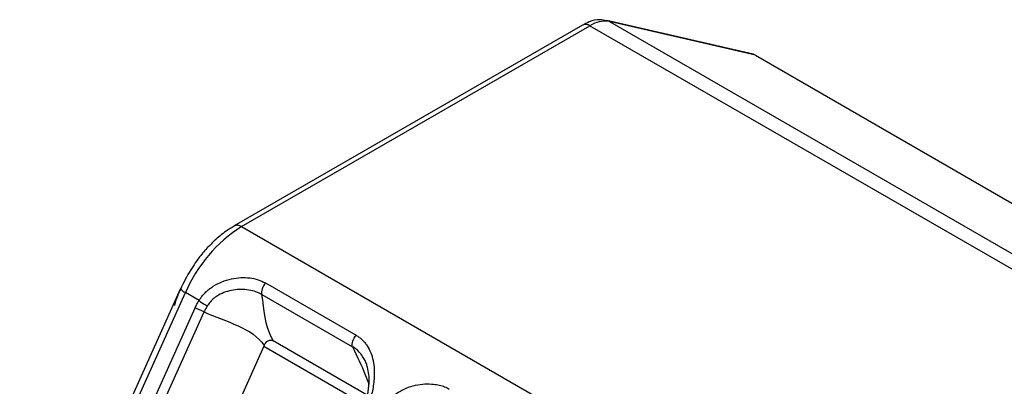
# Model space of a CAD drawing. Header units: millimetres. Extents: x 3 to 274, y 6 to 213.
# Tile 28 of 30: x 222.53 to 232.71, y 184.47 to 188.27. Entities that reach past the tile are written whole.
import ezdxf

# ---------------------------------------------------------------- set-up
doc = ezdxf.new("R2010")
doc.units = ezdxf.units.MM

msp = doc.modelspace()

# ---------------------------------------------------------------- linework, layer by layer
for p, q in [((228.3493, 188.2112), (224.7484, 186.1325)), ((224.8234, 186.1251), (228.4243, 188.2038)), ((228.4243, 188.2038), (236.2025, 183.7136)), ((230.1107, 187.9084), (228.6001, 188.2577)), ((228.6271, 188.2471), (236.4053, 183.7568)), ((230.136, 187.8981), (228.6271, 188.2471)), ((230.136, 187.8981), (237.9142, 183.4078)), ((224.8234, 186.1251), (232.6016, 181.6348)), ((225.0704, 185.5427), (226.008, 185.0015)), ((224.1942, 185.4838), (222.5309, 181.7805)), ((222.5809, 181.7391), (224.2442, 185.4425)), ((224.3847, 185.3614), (224.2442, 185.4425)), ((225.0337, 185.4243), (225.9713, 184.883)), ((223.6196, 183.673), (224.3444, 185.2866)), ((223.7128, 183.6298), (224.4375, 185.2435)), ((226.1235, 184.3835), (225.1516, 184.9445)), ((225.0533, 184.8876), (224.4449, 183.533)), ((225.0572, 184.8963), (225.0533, 184.8876)), ((225.0533, 184.8876), (226.0928, 184.2874))]:
    msp.add_line(p, q)
at = {"flags": 128}
for points in [[(228.6004, 188.2577), (228.6053, 188.2564), (228.6271, 188.2471)], [(224.1953, 185.4852), (224.1946, 185.4845), (224.1942, 185.4838)]]:
    msp.add_lwpolyline(points, dxfattribs=at)
for centre, radius, start, end in [((228.3804, 188.1425), 0.0754, 54.38242, 114.30712), ((228.5813, 187.9649), 0.2858, 80.76827, 123.30142), ((224.78, 186.0683), 0.0715, 52.60912, 117.34282), ((225.6336, 184.8505), 1.5103, 122.44239, 156.92211), ((224.2777, 185.5338), 0.0973, 210.91061, 249.83269)]:
    msp.add_arc(centre, radius, start, end)
msp.add_ellipse((230.136, 187.7485), major_axis=(-0.0594, 0.1582), ratio=0.5555901, start_param=5.6888247, end_param=5.9295094)
for points, knots in [([(228.5993, 188.253), (228.5749, 188.2585), (228.5141, 188.2722), (228.4273, 188.2521), (228.3715, 188.221), (228.3498, 188.2089)], [0, 0, 0, 0, 0.291261, 0.7244279, 1, 1, 1, 1]), ([(224.7487, 186.1298), (224.7204, 186.1134), (224.6491, 186.0723), (224.551, 185.9888), (224.4544, 185.89), (224.3597, 185.7753), (224.3023, 185.6833), (224.2685, 185.6289)], [0, 0, 0, 0, 0.15426739, 0.38744458, 0.56126616, 0.74086881, 1, 1, 1, 1]), ([(224.2685, 185.6289), (224.2337, 185.5622), (224.1848, 185.4685), (224.1431, 185.3595), (224.1325, 185.3197), (224.1293, 185.3079)], [0, 0, 0, 0, 0.6346476, 0.8912192, 1, 1, 1, 1]), ([(224.3847, 185.3614), (224.3922, 185.3728), (224.4073, 185.3959), (224.4339, 185.4276), (224.4634, 185.4572), (224.4961, 185.4844), (224.5474, 185.5202), (224.6212, 185.5581), (224.7176, 185.5873), (224.8149, 185.6004), (224.9084, 185.5967), (224.9962, 185.5793), (225.0459, 185.5548), (225.0704, 185.5427)], [0, 0, 0, 0, 0.0505042, 0.1013277, 0.1528159, 0.2053007, 0.259096, 0.38574, 0.5142862, 0.6389399, 0.7609645, 0.8824935, 1, 1, 1, 1]), ([(225.0704, 185.5427), (225.0554, 185.5257), (225.0432, 185.5038), (225.0298, 185.4609), (225.0288, 185.4399), (225.0337, 185.4243)], [0, 0, 0, 0, 0.5, 0.5, 1, 1, 1, 1]), ([(225.0337, 185.4243), (225.0248, 185.4289), (225.0052, 185.439), (224.9615, 185.4556), (224.8984, 185.471), (224.8205, 185.4771), (224.739, 185.4712), (224.6609, 185.4523), (224.5931, 185.4224), (224.5407, 185.3868), (224.5004, 185.35), (224.4798, 185.3203), (224.4697, 185.3057)], [0, 0, 0, 0, 0.0546361, 0.119848, 0.2431069, 0.3788501, 0.4966128, 0.6295266, 0.7526798, 0.8365838, 0.9195704, 1, 1, 1, 1]), ([(224.3444, 185.2866), (224.3504, 185.2994), (224.3626, 185.3252), (224.3773, 185.3492), (224.3847, 185.3614)], [0, 0, 0, 0, 0.4937138, 1, 1, 1, 1]), ([(224.3847, 185.3614), (224.3943, 185.3529), (224.4214, 185.3319), (224.4532, 185.3135), (224.4697, 185.3057)], [0, 0, 0, 0, 0.4285714, 1, 1, 1, 1]), ([(225.0572, 184.8963), (225.0665, 184.9169), (225.0805, 184.935), (225.1154, 184.9541), (225.1353, 184.9539), (225.1516, 184.9445)], [0, 0, 0, 0, 0.5, 0.5, 1, 1, 1, 1]), ([(225.9713, 184.883), (225.9665, 184.8986), (225.9675, 184.9196), (225.9808, 184.9626), (225.993, 184.9844), (226.008, 185.0015)], [0, 0, 0, 0, 0.5, 0.5, 1, 1, 1, 1]), ([(226.008, 185.0015), (226.0192, 184.9945), (226.0418, 184.9804), (226.0716, 184.9548), (226.0986, 184.9258), (226.13, 184.8828), (226.1612, 184.8223), (226.1853, 184.7402), (226.1972, 184.6496), (226.1959, 184.5611), (226.1869, 184.4802), (226.1738, 184.4089), (226.1607, 184.3627), (226.1543, 184.3398)], [0, 0, 0, 0, 0.0582608, 0.1172349, 0.1774772, 0.2395084, 0.3611656, 0.4855335, 0.6130645, 0.7384116, 0.8283722, 0.9150542, 1, 1, 1, 1]), ([(225.9713, 184.883), (226.0185, 184.7843), (226.0828, 184.6498), (226.128, 184.5245), (226.1401, 184.4912)], [0, 0, 0, 0, 0.733926, 1, 1, 1, 1]), ([(226.1262, 184.6707), (226.1223, 184.6834), (226.1139, 184.7111), (226.0951, 184.7526), (226.0633, 184.8043), (226.0221, 184.8497), (225.9842, 184.8746), (225.9713, 184.883)], [0, 0, 0, 0, 0.1446296, 0.3167978, 0.5103409, 0.83397, 1, 1, 1, 1]), ([(226.1172, 184.3546), (226.1201, 184.3654), (226.126, 184.3871), (226.1328, 184.4204), (226.1381, 184.4539), (226.1415, 184.4872), (226.144, 184.5352), (226.1422, 184.5986), (226.1317, 184.6459), (226.1262, 184.6707)], [0, 0, 0, 0, 0.0970554, 0.1959656, 0.295972, 0.39627, 0.4960865, 0.7356903, 1, 1, 1, 1]), ([(226.2928, 184.2598), (226.3002, 184.2714), (226.315, 184.2946), (226.3414, 184.3265), (226.3706, 184.3563), (226.4029, 184.3837), (226.4533, 184.4195), (226.5259, 184.4573), (226.6207, 184.4866), (226.7166, 184.5), (226.7998, 184.4979), (226.8685, 184.4863), (226.9236, 184.47), (226.9555, 184.4535), (226.9712, 184.4454)], [0, 0, 0, 0, 0.0508972, 0.1020762, 0.1538903, 0.2066799, 0.2607671, 0.3860022, 0.5139532, 0.6379522, 0.7599837, 0.8429749, 0.9225328, 1, 1, 1, 1])]:
    msp.add_open_spline(points, degree=3, knots=knots)
for points in [[(225.1516, 184.9445), (225.0556, 185.1164), (225.0604, 185.267), (225.0337, 185.4243)], [(224.4375, 185.2435), (224.4071, 185.2547), (224.3699, 185.2719), (224.3444, 185.2866)], [(224.4697, 185.3057), (224.4567, 185.2844), (224.4459, 185.2636), (224.4375, 185.2435)], [(224.4375, 185.2435), (224.6627, 185.1407), (224.9422, 185.0759), (225.0572, 184.8963)]]:
    msp.add_open_spline(points, degree=3)

doc.saveas('drawing.dxf')
